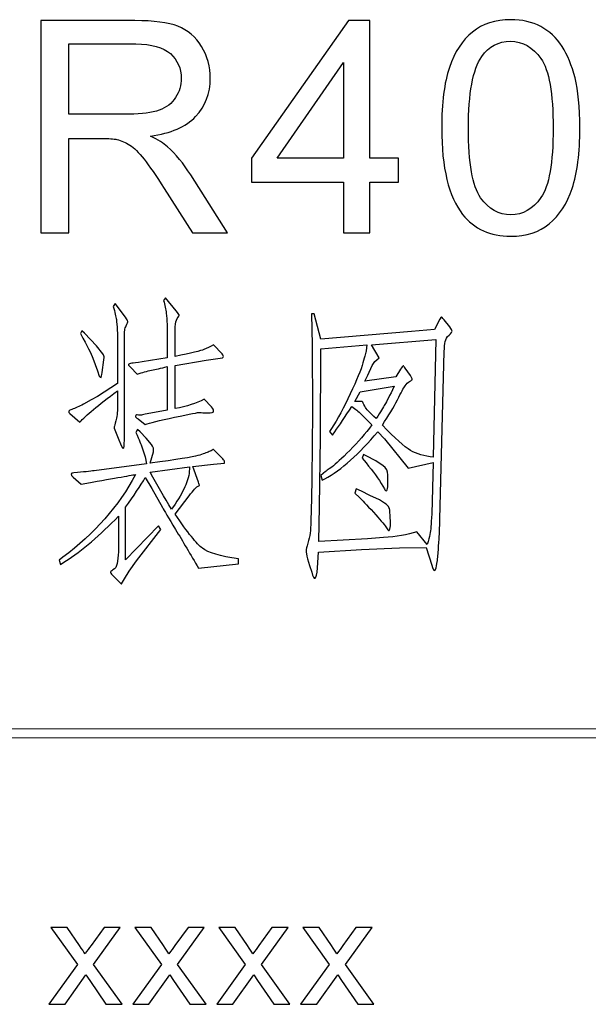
# Model space of a CAD drawing. Header units: millimetres. Extents: x -420 to 420, y -297 to 297.
# Tile 90 of 141: x 338 to 357, y -253 to -220. Entities that reach past the tile are written whole.
import ezdxf

# ---------------------------------------------------------------- set-up
doc = ezdxf.new("R2010")
doc.units = ezdxf.units.MM
doc.header["$MEASUREMENT"] = 0
doc.layers.add('layer 1', color=7, linetype='Continuous')

msp = doc.modelspace()

# ---------------------------------------------------------------- linework, layer by layer
at = {"layer": 'layer 1', "color": 3}
for points, knots in [([(338.3736, -227.4473), (338.3736, -227.4473), (338.3736, -220.2986), (338.3736, -220.2986), (338.3736, -220.2986), (338.3736, -220.2986), (341.5419, -220.2986), (341.5419, -220.2986), (341.5419, -220.2986), (342.1792, -220.2986), (342.6634, -220.3635), (342.9946, -220.4916), (342.9946, -220.4916), (343.3257, -220.6198), (343.5903, -220.8461), (343.7883, -221.1706), (343.7883, -221.1706), (343.9863, -221.4951), (344.0845, -221.8545), (344.0845, -222.2472), (344.0845, -222.2472), (344.0845, -222.7547), (343.9198, -223.1824), (343.592, -223.5302), (343.592, -223.5302), (343.2641, -223.8779), (342.7583, -224.0976), (342.0727, -224.1925), (342.0727, -224.1925), (342.324, -224.3123), (342.5137, -224.4321), (342.6435, -224.5486), (342.6435, -224.5486), (342.9197, -224.8015), (343.1809, -225.1193), (343.4256, -225.5004), (343.4256, -225.5004), (343.4256, -225.5004), (344.6619, -227.4473), (344.6619, -227.4473), (344.6619, -227.4473), (344.6619, -227.4473), (343.4805, -227.4473), (343.4805, -227.4473), (343.4805, -227.4473), (343.4805, -227.4473), (342.5353, -225.9597), (342.5353, -225.9597), (342.5353, -225.9597), (342.2607, -225.5287), (342.0328, -225.2009), (341.8547, -224.9729), (341.8547, -224.9729), (341.675, -224.7449), (341.5152, -224.5868), (341.3738, -224.4953), (341.3738, -224.4953), (341.234, -224.4054), (341.0893, -224.3422), (340.9428, -224.3056), (340.9428, -224.3056), (340.8363, -224.284), (340.6616, -224.2723), (340.417, -224.2723), (340.417, -224.2723), (340.417, -224.2723), (339.3221, -224.2723), (339.3221, -224.2723), (339.3221, -224.2723), (339.3221, -224.2723), (339.3221, -227.4473), (339.3221, -227.4473), (339.3221, -227.4473), (339.3221, -227.4473), (338.3736, -227.4473), (338.3736, -227.4473)], [0, 0, 0, 0, 0.05, 0.05, 0.05, 0.05, 0.1, 0.1, 0.1, 0.1, 0.15, 0.15, 0.15, 0.15, 0.2, 0.2, 0.2, 0.2, 0.25, 0.25, 0.25, 0.25, 0.3, 0.3, 0.3, 0.3, 0.35, 0.35, 0.35, 0.35, 0.4, 0.4, 0.4, 0.4, 0.45, 0.45, 0.45, 0.45, 0.5, 0.5, 0.5, 0.5, 0.55, 0.55, 0.55, 0.55, 0.6, 0.6, 0.6, 0.6, 0.65, 0.65, 0.65, 0.65, 0.7, 0.7, 0.7, 0.7, 0.75, 0.75, 0.75, 0.75, 0.8, 0.8, 0.8, 0.8, 0.85, 0.85, 0.85, 0.85, 0.9, 0.9, 0.9, 0.9, 1, 1, 1, 1]), ([(348.5748, -227.4473), (348.5748, -227.4473), (348.5748, -225.74), (348.5748, -225.74), (348.5748, -225.74), (348.5748, -225.74), (345.4697, -225.74), (345.4697, -225.74), (345.4697, -225.74), (345.4697, -225.74), (345.4697, -224.9313), (345.4697, -224.9313), (345.4697, -224.9313), (345.4697, -224.9313), (348.7345, -220.2986), (348.7345, -220.2986), (348.7345, -220.2986), (348.7345, -220.2986), (349.4534, -220.2986), (349.4534, -220.2986), (349.4534, -220.2986), (349.4534, -220.2986), (349.4534, -224.9313), (349.4534, -224.9313), (349.4534, -224.9313), (349.4534, -224.9313), (350.4219, -224.9313), (350.4219, -224.9313), (350.4219, -224.9313), (350.4219, -224.9313), (350.4219, -225.74), (350.4219, -225.74), (350.4219, -225.74), (350.4219, -225.74), (349.4534, -225.74), (349.4534, -225.74), (349.4534, -225.74), (349.4534, -225.74), (349.4534, -227.4473), (349.4534, -227.4473), (349.4534, -227.4473), (349.4534, -227.4473), (348.5748, -227.4473), (348.5748, -227.4473)], [0, 0, 0, 0, 0.0833333, 0.0833333, 0.0833333, 0.0833333, 0.1666667, 0.1666667, 0.1666667, 0.1666667, 0.25, 0.25, 0.25, 0.25, 0.3333333, 0.3333333, 0.3333333, 0.3333333, 0.4166667, 0.4166667, 0.4166667, 0.4166667, 0.5, 0.5, 0.5, 0.5, 0.5833333, 0.5833333, 0.5833333, 0.5833333, 0.6666667, 0.6666667, 0.6666667, 0.6666667, 0.75, 0.75, 0.75, 0.75, 0.8333333, 0.8333333, 0.8333333, 0.8333333, 1, 1, 1, 1]), ([(351.8769, -223.9195), (351.8769, -223.0759), (351.9635, -222.3936), (352.1365, -221.8778), (352.1365, -221.8778), (352.3112, -221.3603), (352.5692, -220.9626), (352.912, -220.6847), (352.912, -220.6847), (353.2531, -220.4068), (353.6841, -220.2687), (354.2033, -220.2687), (354.2033, -220.2687), (354.586, -220.2687), (354.9221, -220.3452), (355.2133, -220.5), (355.2133, -220.5), (355.5029, -220.6547), (355.7425, -220.8777), (355.9289, -221.1689), (355.9289, -221.1689), (356.1152, -221.4584), (356.2617, -221.8129), (356.3682, -222.2306), (356.3682, -222.2306), (356.4763, -222.6482), (356.5296, -223.2123), (356.5296, -223.9195), (356.5296, -223.9195), (356.5296, -224.7582), (356.443, -225.4371), (356.2716, -225.953), (356.2716, -225.953), (356.1003, -226.4705), (355.8423, -226.8682), (355.4995, -227.1478), (355.4995, -227.1478), (355.1584, -227.4273), (354.7258, -227.5671), (354.2033, -227.5671), (354.2033, -227.5671), (353.516, -227.5671), (352.9752, -227.3225), (352.5825, -226.8316), (352.5825, -226.8316), (352.1116, -226.2326), (351.8769, -225.2624), (351.8769, -223.9195)], [0, 0, 0, 0, 0.0769231, 0.0769231, 0.0769231, 0.0769231, 0.1538462, 0.1538462, 0.1538462, 0.1538462, 0.2307692, 0.2307692, 0.2307692, 0.2307692, 0.3076923, 0.3076923, 0.3076923, 0.3076923, 0.3846154, 0.3846154, 0.3846154, 0.3846154, 0.4615385, 0.4615385, 0.4615385, 0.4615385, 0.5384615, 0.5384615, 0.5384615, 0.5384615, 0.6153846, 0.6153846, 0.6153846, 0.6153846, 0.6923077, 0.6923077, 0.6923077, 0.6923077, 0.7692308, 0.7692308, 0.7692308, 0.7692308, 0.8461538, 0.8461538, 0.8461538, 0.8461538, 1, 1, 1, 1]), ([(352.7755, -223.9229), (352.7755, -225.0993), (352.912, -225.8814), (353.1865, -226.2675), (353.1865, -226.2675), (353.4611, -226.6552), (353.8006, -226.8482), (354.2033, -226.8482), (354.2033, -226.8482), (354.606, -226.8482), (354.9454, -226.6536), (355.22, -226.2658), (355.22, -226.2658), (355.4945, -225.8765), (355.631, -225.096), (355.631, -223.9229), (355.631, -223.9229), (355.631, -222.7464), (355.4945, -221.9643), (355.22, -221.5783), (355.22, -221.5783), (354.9471, -221.1905), (354.6043, -220.9975), (354.1933, -220.9975), (354.1933, -220.9975), (353.7906, -220.9975), (353.4678, -221.1689), (353.2265, -221.51), (353.2265, -221.51), (352.9253, -221.9443), (352.7755, -222.7497), (352.7755, -223.9229)], [0, 0, 0, 0, 0.1111111, 0.1111111, 0.1111111, 0.1111111, 0.2222222, 0.2222222, 0.2222222, 0.2222222, 0.3333333, 0.3333333, 0.3333333, 0.3333333, 0.4444444, 0.4444444, 0.4444444, 0.4444444, 0.5555556, 0.5555556, 0.5555556, 0.5555556, 0.6666667, 0.6666667, 0.6666667, 0.6666667, 0.7777778, 0.7777778, 0.7777778, 0.7777778, 1, 1, 1, 1]), ([(339.3221, -223.4536), (339.3221, -223.4536), (341.3522, -223.4536), (341.3522, -223.4536), (341.3522, -223.4536), (341.7848, -223.4536), (342.121, -223.4087), (342.3639, -223.3188), (342.3639, -223.3188), (342.6069, -223.2306), (342.7916, -223.0875), (342.9164, -222.8895), (342.9164, -222.8895), (343.0428, -222.6932), (343.1061, -222.4802), (343.1061, -222.2489), (343.1061, -222.2489), (343.1061, -221.9111), (342.9846, -221.6315), (342.74, -221.4135), (342.74, -221.4135), (342.4954, -221.1955), (342.1093, -221.0874), (341.5818, -221.0874), (341.5818, -221.0874), (341.5818, -221.0874), (339.3221, -221.0874), (339.3221, -221.0874), (339.3221, -221.0874), (339.3221, -221.0874), (339.3221, -223.4536), (339.3221, -223.4536)], [0, 0, 0, 0, 0.1111111, 0.1111111, 0.1111111, 0.1111111, 0.2222222, 0.2222222, 0.2222222, 0.2222222, 0.3333333, 0.3333333, 0.3333333, 0.3333333, 0.4444444, 0.4444444, 0.4444444, 0.4444444, 0.5555556, 0.5555556, 0.5555556, 0.5555556, 0.6666667, 0.6666667, 0.6666667, 0.6666667, 0.7777778, 0.7777778, 0.7777778, 0.7777778, 1, 1, 1, 1]), ([(348.5748, -224.9313), (348.5748, -224.9313), (348.5748, -221.7147), (348.5748, -221.7147), (348.5748, -221.7147), (348.5748, -221.7147), (346.3333, -224.9313), (346.3333, -224.9313), (346.3333, -224.9313), (346.3333, -224.9313), (348.5748, -224.9313), (348.5748, -224.9313)], [0, 0, 0, 0, 0.25, 0.25, 0.25, 0.25, 0.5, 0.5, 0.5, 0.5, 1, 1, 1, 1]), ([(342.6373, -231.6689), (342.6373, -231.6689), (342.6373, -230.9767), (342.6373, -230.9767), (342.6373, -230.9767), (342.6373, -230.802), (342.634, -230.6522), (342.6273, -230.5291), (342.6273, -230.5291), (342.6207, -230.4043), (342.6124, -230.2811), (342.599, -230.158), (342.599, -230.158), (342.5857, -230.0348), (342.5558, -229.8917), (342.5109, -229.7287), (342.5109, -229.7287), (342.5109, -229.7287), (342.5791, -229.6405), (342.5791, -229.6405), (342.5791, -229.6405), (342.5791, -229.6405), (342.9402, -230.0798), (342.9402, -230.0798), (342.9402, -230.0798), (342.9984, -230.158), (343.03, -230.2029), (343.0334, -230.2162), (343.0334, -230.2162), (343.0367, -230.2295), (343.0151, -230.2711), (342.9685, -230.3427), (342.9685, -230.3427), (342.9302, -230.4009), (342.9086, -230.4941), (342.9052, -230.6206), (342.9052, -230.6206), (342.9019, -230.7471), (342.9002, -230.8402), (342.9002, -230.8985), (342.9002, -230.8985), (342.9002, -230.8985), (342.9002, -231.6207), (342.9002, -231.6207), (342.9002, -231.6207), (343.4477, -231.5025), (343.7705, -231.426), (343.8704, -231.386), (343.8704, -231.386), (343.9719, -231.3478), (344.08, -231.2945), (344.1982, -231.2296), (344.1982, -231.2296), (344.1982, -231.2296), (344.4811, -231.5325), (344.4811, -231.5325), (344.4811, -231.5325), (344.5127, -231.5707), (344.5277, -231.599), (344.5243, -231.6157), (344.5243, -231.6157), (344.521, -231.6323), (344.5094, -231.649), (344.4911, -231.6689), (344.4911, -231.6689), (344.4911, -231.6689), (343.9436, -231.7471), (343.9436, -231.7471), (343.9436, -231.7471), (343.9436, -231.7471), (342.9002, -231.9219), (342.9002, -231.9219), (342.9002, -231.9219), (342.9002, -231.9219), (342.9002, -233.3746), (342.9002, -233.3746), (342.9002, -233.3746), (343.2913, -233.303), (343.6158, -233.1998), (343.8754, -233.0634), (343.8754, -233.0634), (343.8754, -233.0634), (344.12, -233.3163), (344.12, -233.3163), (344.12, -233.3163), (344.1716, -233.3746), (344.1982, -233.4261), (344.1982, -233.4677), (344.1982, -233.4677), (344.1982, -233.5093), (344.13, -233.5277), (343.9935, -233.521), (343.9935, -233.521), (343.9403, -233.521), (343.8887, -233.5193), (343.8371, -233.516), (343.8371, -233.516), (343.7855, -233.5127), (343.7522, -233.5093), (343.7389, -233.5027), (343.7389, -233.5027), (343.6873, -233.5027), (343.4011, -233.5576), (342.8819, -233.6674), (342.8819, -233.6674), (342.3611, -233.7789), (342.0333, -233.8588), (341.8968, -233.912), (341.8968, -233.912), (341.8968, -233.912), (341.6522, -233.7257), (341.6522, -233.7257), (341.6522, -233.7257), (341.5873, -233.6807), (341.559, -233.6508), (341.5657, -233.6342), (341.5657, -233.6342), (341.5723, -233.6175), (341.5873, -233.6025), (341.6139, -233.5892), (341.6139, -233.5892), (341.6139, -233.5892), (341.6306, -233.5925), (341.6622, -233.5992), (341.6622, -233.5992), (341.6955, -233.6059), (341.7304, -233.6042), (341.7704, -233.5942), (341.7704, -233.5942), (341.8086, -233.5842), (341.8702, -233.5709), (341.9551, -233.5509), (341.9551, -233.5509), (341.9551, -233.5509), (342.6373, -233.4345), (342.6373, -233.4345), (342.6373, -233.4345), (342.6373, -233.4345), (342.6373, -231.9618), (342.6373, -231.9618), (342.6373, -231.9618), (342.4227, -232.0134), (342.2446, -232.055), (342.1015, -232.0833), (342.1015, -232.0833), (341.9584, -232.1132), (341.7986, -232.1565), (341.6239, -232.2147), (341.6239, -232.2147), (341.6239, -232.2147), (341.3993, -231.9818), (341.3993, -231.9818), (341.3993, -231.9818), (341.3543, -231.9418), (341.3311, -231.9135), (341.3311, -231.8936), (341.3311, -231.8936), (341.3311, -231.8736), (341.3677, -231.857), (341.4392, -231.8453), (341.4392, -231.8453), (341.4908, -231.8453), (341.6073, -231.8287), (341.7903, -231.7954), (341.7903, -231.7954), (341.7903, -231.7954), (342.6373, -231.6689), (342.6373, -231.6689)], [0, 0, 0, 0, 0.0232558, 0.0232558, 0.0232558, 0.0232558, 0.0465116, 0.0465116, 0.0465116, 0.0465116, 0.0697674, 0.0697674, 0.0697674, 0.0697674, 0.0930233, 0.0930233, 0.0930233, 0.0930233, 0.1162791, 0.1162791, 0.1162791, 0.1162791, 0.1395349, 0.1395349, 0.1395349, 0.1395349, 0.1627907, 0.1627907, 0.1627907, 0.1627907, 0.1860465, 0.1860465, 0.1860465, 0.1860465, 0.2093023, 0.2093023, 0.2093023, 0.2093023, 0.2325581, 0.2325581, 0.2325581, 0.2325581, 0.255814, 0.255814, 0.255814, 0.255814, 0.2790698, 0.2790698, 0.2790698, 0.2790698, 0.3023256, 0.3023256, 0.3023256, 0.3023256, 0.3255814, 0.3255814, 0.3255814, 0.3255814, 0.3488372, 0.3488372, 0.3488372, 0.3488372, 0.372093, 0.372093, 0.372093, 0.372093, 0.3953488, 0.3953488, 0.3953488, 0.3953488, 0.4186047, 0.4186047, 0.4186047, 0.4186047, 0.4418605, 0.4418605, 0.4418605, 0.4418605, 0.4651163, 0.4651163, 0.4651163, 0.4651163, 0.4883721, 0.4883721, 0.4883721, 0.4883721, 0.5116279, 0.5116279, 0.5116279, 0.5116279, 0.5348837, 0.5348837, 0.5348837, 0.5348837, 0.5581395, 0.5581395, 0.5581395, 0.5581395, 0.5813953, 0.5813953, 0.5813953, 0.5813953, 0.6046512, 0.6046512, 0.6046512, 0.6046512, 0.627907, 0.627907, 0.627907, 0.627907, 0.6511628, 0.6511628, 0.6511628, 0.6511628, 0.6744186, 0.6744186, 0.6744186, 0.6744186, 0.6976744, 0.6976744, 0.6976744, 0.6976744, 0.7209302, 0.7209302, 0.7209302, 0.7209302, 0.744186, 0.744186, 0.744186, 0.744186, 0.7674419, 0.7674419, 0.7674419, 0.7674419, 0.7906977, 0.7906977, 0.7906977, 0.7906977, 0.8139535, 0.8139535, 0.8139535, 0.8139535, 0.8372093, 0.8372093, 0.8372093, 0.8372093, 0.8604651, 0.8604651, 0.8604651, 0.8604651, 0.8837209, 0.8837209, 0.8837209, 0.8837209, 0.9069767, 0.9069767, 0.9069767, 0.9069767, 0.9302326, 0.9302326, 0.9302326, 0.9302326, 0.9534884, 0.9534884, 0.9534884, 0.9534884, 1, 1, 1, 1]), ([(340.96, -232.5276), (340.96, -232.5276), (340.96, -231.1331), (340.96, -231.1331), (340.96, -231.1331), (340.96, -231.0033), (340.9566, -230.8685), (340.9517, -230.7287), (340.9517, -230.7287), (340.945, -230.589), (340.935, -230.4708), (340.9217, -230.3776), (340.9217, -230.3776), (340.9084, -230.2828), (340.8734, -230.1347), (340.8152, -229.9333), (340.8152, -229.9333), (340.8152, -229.9333), (340.8834, -229.8368), (340.8834, -229.8368), (340.8834, -229.8368), (340.8834, -229.8368), (341.2246, -230.2944), (341.2246, -230.2944), (341.2246, -230.2944), (341.2761, -230.3726), (341.3044, -230.4192), (341.3061, -230.4359), (341.3061, -230.4359), (341.3094, -230.4525), (341.2928, -230.5024), (341.2528, -230.5873), (341.2528, -230.5873), (341.2279, -230.6322), (341.2112, -230.6822), (341.2046, -230.7371), (341.2046, -230.7371), (341.1979, -230.7936), (341.1946, -230.9251), (341.1946, -231.1331), (341.1946, -231.1331), (341.1946, -231.1331), (341.1946, -231.5325), (341.1946, -231.5325), (341.1946, -231.5325), (341.1946, -231.5325), (341.1946, -234.2532), (341.1946, -234.2532), (341.1946, -234.2532), (341.1946, -234.3896), (341.1896, -234.5178), (341.1796, -234.6376), (341.1796, -234.6376), (341.1696, -234.7574), (341.1397, -234.754), (341.0881, -234.6226), (341.0881, -234.6226), (341.0881, -234.6226), (340.9799, -234.3697), (340.9799, -234.3697), (340.9799, -234.3697), (340.9799, -234.3697), (340.8734, -234.0868), (340.8734, -234.0868), (340.8734, -234.0868), (340.8535, -234.0552), (340.8452, -234.0235), (340.8485, -233.9952), (340.8485, -233.9952), (340.8518, -233.9653), (340.8718, -233.8971), (340.9067, -233.7889), (340.9067, -233.7889), (340.9433, -233.6824), (340.96, -233.511), (340.96, -233.278), (340.96, -233.278), (340.96, -233.278), (340.96, -232.7805), (340.96, -232.7805), (340.96, -232.7805), (340.3043, -233.2614), (339.8817, -233.6125), (339.6936, -233.8338), (339.6936, -233.8338), (339.6936, -233.8338), (339.3525, -233.541), (339.3525, -233.541), (339.3525, -233.541), (339.2876, -233.4894), (339.3109, -233.4428), (339.4257, -233.4045), (339.4257, -233.4045), (339.5389, -233.3662), (339.667, -233.3063), (339.8101, -233.2298), (339.8101, -233.2298), (339.8101, -233.2298), (340.073, -233.0834), (340.073, -233.0834), (340.073, -233.0834), (340.073, -233.0834), (340.2877, -232.9652), (340.2877, -232.9652), (340.2877, -232.9652), (340.2877, -232.9652), (340.96, -232.5276), (340.96, -232.5276)], [0, 0, 0, 0, 0.0357143, 0.0357143, 0.0357143, 0.0357143, 0.0714286, 0.0714286, 0.0714286, 0.0714286, 0.1071429, 0.1071429, 0.1071429, 0.1071429, 0.1428571, 0.1428571, 0.1428571, 0.1428571, 0.1785714, 0.1785714, 0.1785714, 0.1785714, 0.2142857, 0.2142857, 0.2142857, 0.2142857, 0.25, 0.25, 0.25, 0.25, 0.2857143, 0.2857143, 0.2857143, 0.2857143, 0.3214286, 0.3214286, 0.3214286, 0.3214286, 0.3571429, 0.3571429, 0.3571429, 0.3571429, 0.3928571, 0.3928571, 0.3928571, 0.3928571, 0.4285714, 0.4285714, 0.4285714, 0.4285714, 0.4642857, 0.4642857, 0.4642857, 0.4642857, 0.5, 0.5, 0.5, 0.5, 0.5357143, 0.5357143, 0.5357143, 0.5357143, 0.5714286, 0.5714286, 0.5714286, 0.5714286, 0.6071429, 0.6071429, 0.6071429, 0.6071429, 0.6428571, 0.6428571, 0.6428571, 0.6428571, 0.6785714, 0.6785714, 0.6785714, 0.6785714, 0.7142857, 0.7142857, 0.7142857, 0.7142857, 0.75, 0.75, 0.75, 0.75, 0.7857143, 0.7857143, 0.7857143, 0.7857143, 0.8214286, 0.8214286, 0.8214286, 0.8214286, 0.8571429, 0.8571429, 0.8571429, 0.8571429, 0.8928571, 0.8928571, 0.8928571, 0.8928571, 0.9285714, 0.9285714, 0.9285714, 0.9285714, 1, 1, 1, 1]), ([(347.8118, -231.0349), (347.8118, -231.0349), (350.8636, -230.782), (350.8636, -230.782), (350.8636, -230.782), (350.8636, -230.782), (351.6324, -230.7138), (351.6324, -230.7138), (351.6324, -230.7138), (351.6324, -230.7138), (351.8188, -230.3627), (351.8188, -230.3627), (351.8188, -230.3627), (351.8371, -230.3177), (351.852, -230.2928), (351.862, -230.2894), (351.862, -230.2894), (351.872, -230.2861), (351.9036, -230.3177), (351.9552, -230.3826), (351.9552, -230.3826), (351.9552, -230.3826), (352.1499, -230.6256), (352.1499, -230.6256), (352.1499, -230.6256), (352.2015, -230.6971), (352.2281, -230.7437), (352.2281, -230.767), (352.2281, -230.767), (352.2281, -230.7903), (352.1932, -230.8336), (352.1249, -230.8985), (352.1249, -230.8985), (352.0567, -230.9634), (352.0134, -231.0349), (351.9935, -231.1131), (351.9935, -231.1131), (351.9735, -231.1913), (351.9652, -231.3045), (351.9652, -231.4543), (351.9652, -231.4543), (351.9652, -231.4543), (351.8188, -237.1003), (351.8188, -237.1003), (351.8188, -237.1003), (351.8188, -237.1003), (351.7988, -237.6062), (351.7988, -237.6062), (351.7988, -237.6062), (351.7921, -237.6977), (351.7838, -237.8325), (351.7738, -238.0122), (351.7738, -238.0122), (351.7655, -238.1903), (351.7505, -238.3533), (351.7306, -238.4998), (351.7306, -238.4998), (351.7106, -238.6446), (351.6956, -238.7394), (351.6823, -238.781), (351.6823, -238.781), (351.669, -238.8243), (351.6524, -238.8426), (351.6324, -238.8359), (351.6324, -238.8359), (351.6008, -238.8359), (351.5708, -238.7743), (351.5459, -238.6495), (351.5459, -238.6495), (351.5459, -238.6495), (351.3595, -238.0555), (351.3595, -238.0555), (351.3595, -238.0555), (351.3595, -238.0555), (350.4526, -238.0655), (350.4526, -238.0655), (350.4526, -238.0655), (350.4526, -238.0655), (349.1763, -238.1237), (349.1763, -238.1237), (349.1763, -238.1237), (349.1763, -238.1237), (347.7236, -238.2119), (347.7236, -238.2119), (347.7236, -238.2119), (347.7236, -238.2119), (347.6936, -238.7477), (347.6936, -238.7477), (347.6936, -238.7477), (347.6803, -238.9557), (347.6553, -239.0705), (347.6154, -239.0938), (347.6154, -239.0938), (347.5771, -239.1171), (347.5372, -239.0506), (347.4989, -238.8942), (347.4989, -238.8942), (347.4989, -238.8942), (347.4307, -238.6595), (347.4307, -238.6595), (347.4307, -238.6595), (347.4307, -238.6595), (347.3625, -238.4366), (347.3625, -238.4366), (347.3625, -238.4366), (347.3292, -238.3051), (347.3142, -238.2169), (347.3142, -238.167), (347.3142, -238.167), (347.3142, -238.1187), (347.3309, -238.0339), (347.3675, -237.914), (347.3675, -237.914), (347.4024, -237.7942), (347.429, -237.6794), (347.4457, -237.5729), (347.4457, -237.5729), (347.4623, -237.4648), (347.469, -237.33), (347.469, -237.1686), (347.469, -237.1686), (347.469, -237.1686), (347.4889, -236.3981), (347.4889, -236.3981), (347.4889, -236.3981), (347.4889, -236.3981), (347.5089, -235.7342), (347.5089, -235.7342), (347.5089, -235.7342), (347.5089, -235.7342), (347.5289, -233.4827), (347.5289, -233.4827), (347.5289, -233.4827), (347.5289, -233.4827), (347.5189, -231.2396), (347.5189, -231.2396), (347.5189, -231.2396), (347.5189, -231.2396), (347.4889, -230.178), (347.4889, -230.178), (347.4889, -230.178), (347.4889, -230.178), (347.5871, -230.178), (347.5871, -230.178), (347.5871, -230.178), (347.5871, -230.178), (347.8118, -231.0349), (347.8118, -231.0349)], [0, 0, 0, 0, 0.0263158, 0.0263158, 0.0263158, 0.0263158, 0.0526316, 0.0526316, 0.0526316, 0.0526316, 0.0789474, 0.0789474, 0.0789474, 0.0789474, 0.1052632, 0.1052632, 0.1052632, 0.1052632, 0.1315789, 0.1315789, 0.1315789, 0.1315789, 0.1578947, 0.1578947, 0.1578947, 0.1578947, 0.1842105, 0.1842105, 0.1842105, 0.1842105, 0.2105263, 0.2105263, 0.2105263, 0.2105263, 0.2368421, 0.2368421, 0.2368421, 0.2368421, 0.2631579, 0.2631579, 0.2631579, 0.2631579, 0.2894737, 0.2894737, 0.2894737, 0.2894737, 0.3157895, 0.3157895, 0.3157895, 0.3157895, 0.3421053, 0.3421053, 0.3421053, 0.3421053, 0.3684211, 0.3684211, 0.3684211, 0.3684211, 0.3947368, 0.3947368, 0.3947368, 0.3947368, 0.4210526, 0.4210526, 0.4210526, 0.4210526, 0.4473684, 0.4473684, 0.4473684, 0.4473684, 0.4736842, 0.4736842, 0.4736842, 0.4736842, 0.5, 0.5, 0.5, 0.5, 0.5263158, 0.5263158, 0.5263158, 0.5263158, 0.5526316, 0.5526316, 0.5526316, 0.5526316, 0.5789474, 0.5789474, 0.5789474, 0.5789474, 0.6052632, 0.6052632, 0.6052632, 0.6052632, 0.6315789, 0.6315789, 0.6315789, 0.6315789, 0.6578947, 0.6578947, 0.6578947, 0.6578947, 0.6842105, 0.6842105, 0.6842105, 0.6842105, 0.7105263, 0.7105263, 0.7105263, 0.7105263, 0.7368421, 0.7368421, 0.7368421, 0.7368421, 0.7631579, 0.7631579, 0.7631579, 0.7631579, 0.7894737, 0.7894737, 0.7894737, 0.7894737, 0.8157895, 0.8157895, 0.8157895, 0.8157895, 0.8421053, 0.8421053, 0.8421053, 0.8421053, 0.8684211, 0.8684211, 0.8684211, 0.8684211, 0.8947368, 0.8947368, 0.8947368, 0.8947368, 0.9210526, 0.9210526, 0.9210526, 0.9210526, 0.9473684, 0.9473684, 0.9473684, 0.9473684, 1, 1, 1, 1]), ([(339.7619, -230.752), (339.7619, -230.752), (339.8484, -230.8303), (339.8484, -230.8303), (339.8484, -230.8303), (339.8484, -230.8303), (340.2494, -231.2596), (340.2494, -231.2596), (340.2494, -231.2596), (340.2494, -231.2596), (340.4641, -231.5325), (340.4641, -231.5325), (340.4641, -231.5325), (340.4957, -231.5841), (340.5123, -231.624), (340.5123, -231.649), (340.5123, -231.649), (340.5123, -231.649), (340.5024, -231.7372), (340.5024, -231.7372), (340.5024, -231.7372), (340.5024, -231.7372), (340.4441, -232.1565), (340.4441, -232.1565), (340.4441, -232.1565), (340.4308, -232.2613), (340.4175, -232.3162), (340.4042, -232.3229), (340.4042, -232.3229), (340.3925, -232.3295), (340.3726, -232.3162), (340.3459, -232.283), (340.3459, -232.283), (340.3459, -232.283), (340.2877, -232.1082), (340.2877, -232.1082), (340.2877, -232.1082), (340.2877, -232.1082), (340.1313, -231.6789), (340.1313, -231.6789), (340.1313, -231.6789), (340.0797, -231.5358), (339.9399, -231.2596), (339.7119, -230.8502), (339.7119, -230.8502), (339.7119, -230.8502), (339.7619, -230.752), (339.7619, -230.752)], [0, 0, 0, 0, 0.0769231, 0.0769231, 0.0769231, 0.0769231, 0.1538462, 0.1538462, 0.1538462, 0.1538462, 0.2307692, 0.2307692, 0.2307692, 0.2307692, 0.3076923, 0.3076923, 0.3076923, 0.3076923, 0.3846154, 0.3846154, 0.3846154, 0.3846154, 0.4615385, 0.4615385, 0.4615385, 0.4615385, 0.5384615, 0.5384615, 0.5384615, 0.5384615, 0.6153846, 0.6153846, 0.6153846, 0.6153846, 0.6923077, 0.6923077, 0.6923077, 0.6923077, 0.7692308, 0.7692308, 0.7692308, 0.7692308, 0.8461538, 0.8461538, 0.8461538, 0.8461538, 1, 1, 1, 1]), ([(347.7435, -237.8508), (347.7435, -237.8508), (349.3809, -237.7626), (349.3809, -237.7626), (349.3809, -237.7626), (349.3809, -237.7626), (349.9168, -237.7243), (349.9168, -237.7243), (349.9168, -237.7243), (350.3527, -237.6977), (350.7271, -237.6328), (351.0383, -237.5297), (351.0383, -237.5297), (351.0383, -237.5297), (351.3894, -237.9573), (351.3894, -237.9573), (351.3894, -237.9573), (351.4344, -237.8092), (351.466, -237.6944), (351.4826, -237.6162), (351.4826, -237.6162), (351.4976, -237.538), (351.5092, -237.4514), (351.5159, -237.3533), (351.5159, -237.3533), (351.5226, -237.2568), (351.5325, -237.1136), (351.5459, -236.9239), (351.5459, -236.9239), (351.5459, -236.9239), (351.5941, -235.1983), (351.5941, -235.1983), (351.5941, -235.1983), (351.5941, -235.1983), (350.7455, -235.383), (350.7455, -235.383), (350.7455, -235.383), (350.7455, -235.383), (349.9467, -234.3996), (349.9467, -234.3996), (349.9467, -234.3996), (349.9467, -234.3996), (349.7221, -234.155), (349.7221, -234.155), (349.7221, -234.155), (349.0981, -234.9088), (348.504, -235.4396), (347.9382, -235.7441), (347.9382, -235.7441), (347.9382, -235.7441), (347.85, -235.7941), (347.85, -235.7941), (347.85, -235.7941), (347.85, -235.7941), (347.8118, -235.6277), (347.8118, -235.6277), (347.8118, -235.6277), (347.8118, -235.6277), (347.9665, -235.4912), (347.9665, -235.4912), (347.9665, -235.4912), (347.9732, -235.4912), (348.0431, -235.443), (348.1762, -235.3448), (348.1762, -235.3448), (348.3093, -235.2466), (348.5123, -235.0602), (348.7852, -234.784), (348.7852, -234.784), (349.0598, -234.5078), (349.3061, -234.2199), (349.5274, -233.922), (349.5274, -233.922), (349.5274, -233.922), (349.1663, -233.5609), (349.1663, -233.5609), (349.1663, -233.5609), (349.0748, -233.4761), (348.9716, -233.3912), (348.8551, -233.3063), (348.8551, -233.3063), (348.6205, -233.6574), (348.4291, -233.9403), (348.2794, -234.155), (348.2794, -234.155), (348.2794, -234.155), (348.2011, -234.2715), (348.2011, -234.2715), (348.2011, -234.2715), (348.2011, -234.2715), (348.103, -234.145), (348.103, -234.145), (348.103, -234.145), (348.103, -234.145), (348.1712, -234.0485), (348.1712, -234.0485), (348.1712, -234.0485), (348.3725, -233.729), (348.5822, -233.3396), (348.8002, -232.8787), (348.8002, -232.8787), (349.0182, -232.4161), (349.1596, -232.0683), (349.2245, -231.8353), (349.2245, -231.8353), (349.2894, -231.6007), (349.326, -231.4676), (349.3327, -231.4343), (349.3327, -231.4343), (349.3327, -231.4343), (349.351, -231.2296), (349.351, -231.2296), (349.351, -231.2296), (349.351, -231.2296), (347.8118, -231.3661), (347.8118, -231.3661), (347.8118, -231.3661), (347.8118, -231.3661), (347.7918, -234.3597), (347.7918, -234.3597), (347.7918, -234.3597), (347.7918, -234.3597), (347.7618, -236.681), (347.7618, -236.681), (347.7618, -236.681), (347.7618, -236.681), (347.7435, -237.8508), (347.7435, -237.8508)], [0, 0, 0, 0, 0.030303, 0.030303, 0.030303, 0.030303, 0.0606061, 0.0606061, 0.0606061, 0.0606061, 0.0909091, 0.0909091, 0.0909091, 0.0909091, 0.1212121, 0.1212121, 0.1212121, 0.1212121, 0.1515152, 0.1515152, 0.1515152, 0.1515152, 0.1818182, 0.1818182, 0.1818182, 0.1818182, 0.2121212, 0.2121212, 0.2121212, 0.2121212, 0.2424242, 0.2424242, 0.2424242, 0.2424242, 0.2727273, 0.2727273, 0.2727273, 0.2727273, 0.3030303, 0.3030303, 0.3030303, 0.3030303, 0.3333333, 0.3333333, 0.3333333, 0.3333333, 0.3636364, 0.3636364, 0.3636364, 0.3636364, 0.3939394, 0.3939394, 0.3939394, 0.3939394, 0.4242424, 0.4242424, 0.4242424, 0.4242424, 0.4545455, 0.4545455, 0.4545455, 0.4545455, 0.4848485, 0.4848485, 0.4848485, 0.4848485, 0.5151515, 0.5151515, 0.5151515, 0.5151515, 0.5454545, 0.5454545, 0.5454545, 0.5454545, 0.5757576, 0.5757576, 0.5757576, 0.5757576, 0.6060606, 0.6060606, 0.6060606, 0.6060606, 0.6363636, 0.6363636, 0.6363636, 0.6363636, 0.6666667, 0.6666667, 0.6666667, 0.6666667, 0.6969697, 0.6969697, 0.6969697, 0.6969697, 0.7272727, 0.7272727, 0.7272727, 0.7272727, 0.7575758, 0.7575758, 0.7575758, 0.7575758, 0.7878788, 0.7878788, 0.7878788, 0.7878788, 0.8181818, 0.8181818, 0.8181818, 0.8181818, 0.8484848, 0.8484848, 0.8484848, 0.8484848, 0.8787879, 0.8787879, 0.8787879, 0.8787879, 0.9090909, 0.9090909, 0.9090909, 0.9090909, 0.9393939, 0.9393939, 0.9393939, 0.9393939, 1, 1, 1, 1]), ([(349.2928, -232.4494), (349.2928, -232.4494), (350.3361, -232.3029), (350.3361, -232.3029), (350.3361, -232.3029), (350.3361, -232.3029), (350.4925, -232.05), (350.4925, -232.05), (350.4925, -232.05), (350.5374, -231.9784), (350.5657, -231.9402), (350.5757, -231.9368), (350.5757, -231.9368), (350.5857, -231.9335), (350.609, -231.9585), (350.6489, -232.0101), (350.6489, -232.0101), (350.6489, -232.0101), (350.8237, -232.263), (350.8237, -232.263), (350.8237, -232.263), (350.8686, -232.3345), (350.8902, -232.3778), (350.8869, -232.3911), (350.8869, -232.3911), (350.8836, -232.4028), (350.8553, -232.4261), (350.7987, -232.4593), (350.7987, -232.4593), (350.7438, -232.491), (350.6922, -232.5409), (350.6439, -232.6091), (350.6439, -232.6091), (350.594, -232.6773), (350.5092, -232.8354), (350.3844, -233.0834), (350.3844, -233.0834), (350.2612, -233.3296), (350.0932, -233.6125), (349.8785, -233.9303), (349.8785, -233.9303), (350.3012, -234.373), (350.6173, -234.6575), (350.8287, -234.784), (350.8287, -234.784), (351.04, -234.9105), (351.2946, -234.987), (351.5941, -235.0136), (351.5941, -235.0136), (351.5941, -235.0136), (351.6823, -231.0449), (351.6823, -231.0449), (351.6823, -231.0449), (351.6823, -231.0449), (349.5174, -231.2296), (349.5174, -231.2296), (349.5174, -231.2296), (349.5174, -231.2296), (349.7703, -231.6689), (349.7703, -231.6689), (349.7703, -231.6689), (349.6605, -231.7471), (349.5823, -231.832), (349.5374, -231.9219), (349.5374, -231.9219), (349.5374, -231.9219), (349.3909, -232.2447), (349.3909, -232.2447), (349.3909, -232.2447), (349.3909, -232.2447), (349.2928, -232.4494), (349.2928, -232.4494)], [0, 0, 0, 0, 0.0526316, 0.0526316, 0.0526316, 0.0526316, 0.1052632, 0.1052632, 0.1052632, 0.1052632, 0.1578947, 0.1578947, 0.1578947, 0.1578947, 0.2105263, 0.2105263, 0.2105263, 0.2105263, 0.2631579, 0.2631579, 0.2631579, 0.2631579, 0.3157895, 0.3157895, 0.3157895, 0.3157895, 0.3684211, 0.3684211, 0.3684211, 0.3684211, 0.4210526, 0.4210526, 0.4210526, 0.4210526, 0.4736842, 0.4736842, 0.4736842, 0.4736842, 0.5263158, 0.5263158, 0.5263158, 0.5263158, 0.5789474, 0.5789474, 0.5789474, 0.5789474, 0.6315789, 0.6315789, 0.6315789, 0.6315789, 0.6842105, 0.6842105, 0.6842105, 0.6842105, 0.7368421, 0.7368421, 0.7368421, 0.7368421, 0.7894737, 0.7894737, 0.7894737, 0.7894737, 0.8421053, 0.8421053, 0.8421053, 0.8421053, 0.8947368, 0.8947368, 0.8947368, 0.8947368, 1, 1, 1, 1]), ([(348.9516, -233.1416), (348.9516, -233.1416), (349.1763, -233.1316), (349.1763, -233.1316), (349.1763, -233.1316), (349.1896, -233.1316), (349.1996, -233.1366), (349.2096, -233.1466), (349.2096, -233.1466), (349.2195, -233.1566), (349.2462, -233.2065), (349.2878, -233.298), (349.2878, -233.298), (349.331, -233.3879), (349.4592, -233.5243), (349.6738, -233.7074), (349.6738, -233.7074), (349.8169, -233.4861), (349.9134, -233.3296), (349.965, -233.2381), (349.965, -233.2381), (350.0183, -233.1483), (350.1214, -232.9436), (350.2779, -232.6241), (350.2779, -232.6241), (350.2779, -232.6241), (349.1363, -232.8105), (349.1363, -232.8105), (349.1363, -232.8105), (349.1363, -232.8105), (348.9516, -233.1416), (348.9516, -233.1416)], [0, 0, 0, 0, 0.1111111, 0.1111111, 0.1111111, 0.1111111, 0.2222222, 0.2222222, 0.2222222, 0.2222222, 0.3333333, 0.3333333, 0.3333333, 0.3333333, 0.4444444, 0.4444444, 0.4444444, 0.4444444, 0.5555556, 0.5555556, 0.5555556, 0.5555556, 0.6666667, 0.6666667, 0.6666667, 0.6666667, 0.7777778, 0.7777778, 0.7777778, 0.7777778, 1, 1, 1, 1]), ([(338.9914, -238.4848), (338.9914, -238.4848), (339.1179, -238.3866), (339.1179, -238.3866), (339.1179, -238.3866), (340.1912, -237.5879), (341.0066, -236.6577), (341.5657, -235.5977), (341.5657, -235.5977), (341.3893, -235.631), (340.7786, -235.7375), (339.7319, -235.9205), (339.7319, -235.9205), (339.7319, -235.9205), (339.469, -235.6859), (339.469, -235.6859), (339.469, -235.6859), (339.3708, -235.601), (339.3775, -235.5528), (339.489, -235.5395), (339.489, -235.5395), (339.8201, -235.5145), (340.0481, -235.4912), (340.1712, -235.4712), (340.1712, -235.4712), (340.1712, -235.4712), (341.9351, -235.2383), (341.9351, -235.2383), (341.9351, -235.2383), (341.9351, -235.2383), (341.8868, -235.0036), (341.8868, -235.0036), (341.8868, -235.0036), (341.8868, -235.0036), (341.7803, -234.6625), (341.7803, -234.6625), (341.7803, -234.6625), (341.7604, -234.5976), (341.6921, -234.4379), (341.5757, -234.1849), (341.5757, -234.1849), (341.5757, -234.1849), (341.6339, -234.0768), (341.6339, -234.0768), (341.6339, -234.0768), (341.6339, -234.0768), (341.7204, -234.165), (341.7204, -234.165), (341.7204, -234.165), (341.7204, -234.165), (341.9268, -234.3697), (341.9268, -234.3697), (341.9268, -234.3697), (341.9268, -234.3697), (342.1015, -234.5843), (342.1015, -234.5843), (342.1015, -234.5843), (342.1664, -234.6692), (342.1897, -234.7507), (342.1697, -234.8289), (342.1697, -234.8289), (342.1697, -234.8289), (342.0632, -235.2183), (342.0632, -235.2183), (342.0632, -235.2183), (342.9601, -235.0952), (343.4943, -235.0086), (343.6657, -234.9604), (343.6657, -234.9604), (343.8387, -234.9105), (343.9669, -234.8655), (344.0517, -234.8239), (344.0517, -234.8239), (344.1366, -234.7807), (344.1849, -234.7574), (344.1982, -234.7507), (344.1982, -234.7507), (344.1982, -234.7507), (344.5094, -235.0719), (344.5094, -235.0719), (344.5094, -235.0719), (344.5426, -235.1101), (344.5609, -235.1401), (344.5626, -235.1601), (344.5626, -235.1601), (344.5659, -235.1784), (344.5643, -235.1983), (344.5593, -235.2183), (344.5593, -235.2183), (344.5593, -235.2183), (344.1982, -235.2466), (344.1982, -235.2466), (344.1982, -235.2466), (344.1982, -235.2466), (343.496, -235.3248), (343.496, -235.3248), (343.496, -235.3248), (343.496, -235.3248), (343.6907, -235.8523), (343.6907, -235.8523), (343.6907, -235.8523), (343.7106, -235.9239), (343.7189, -235.9621), (343.7156, -235.9688), (343.7156, -235.9688), (343.7123, -235.9754), (343.6907, -235.9871), (343.6524, -236.0037), (343.6524, -236.0037), (343.6124, -236.0187), (343.5193, -236.1252), (343.3695, -236.3199), (343.3695, -236.3199), (343.3695, -236.3199), (342.9002, -236.9339), (342.9002, -236.9339), (342.9002, -236.9339), (343.3229, -237.5579), (343.6307, -237.9423), (343.8221, -238.0854), (343.8221, -238.0854), (344.0135, -238.2269), (344.4195, -238.3484), (345.0369, -238.4449), (345.0369, -238.4449), (345.0369, -238.4449), (345.0369, -238.6113), (345.0369, -238.6113), (345.0369, -238.6113), (345.0369, -238.6113), (343.6907, -238.7577), (343.6907, -238.7577), (343.6907, -238.7577), (343.4177, -238.2901), (343.1598, -237.8541), (342.9152, -237.4514), (342.9152, -237.4514), (342.6723, -237.0471), (342.5242, -236.8008), (342.4726, -236.7093), (342.4726, -236.7093), (342.4726, -236.7093), (342.1115, -236.067), (342.1115, -236.067), (342.1115, -236.067), (342.1115, -236.067), (341.8968, -235.6959), (341.8968, -235.6959), (341.8968, -235.6959), (341.7271, -235.9821), (341.5074, -236.3166), (341.2329, -236.701), (341.2329, -236.701), (341.2329, -236.701), (341.2329, -238.4748), (341.2329, -238.4748), (341.2329, -238.4748), (341.2329, -238.4748), (342.3444, -237.325), (342.3444, -237.325), (342.3444, -237.325), (342.3444, -237.325), (342.4227, -237.4514), (342.4227, -237.4514), (342.4227, -237.4514), (342.4227, -237.4514), (341.604, -238.5031), (341.604, -238.5031), (341.604, -238.5031), (341.604, -238.5031), (341.351, -238.8542), (341.351, -238.8542), (341.351, -238.8542), (341.351, -238.8542), (341.1946, -239.1088), (341.1946, -239.1088), (341.1946, -239.1088), (341.1946, -239.1088), (341.0964, -239.2835), (341.0964, -239.2835), (341.0964, -239.2835), (341.0848, -239.2902), (341.0315, -239.2419), (340.9417, -239.1371), (340.9417, -239.1371), (340.9417, -239.1371), (340.7553, -238.9524), (340.7553, -238.9524), (340.7553, -238.9524), (340.737, -238.9324), (340.7253, -238.9158), (340.722, -238.8992), (340.722, -238.8992), (340.7187, -238.8825), (340.747, -238.8542), (340.8052, -238.816), (340.8052, -238.816), (340.8834, -238.771), (340.9317, -238.6978), (340.9517, -238.5963), (340.9517, -238.5963), (340.97, -238.4965), (340.9833, -238.3633), (340.9899, -238.2019), (340.9899, -238.2019), (340.9899, -238.2019), (340.9899, -237.0022), (340.9899, -237.0022), (340.9899, -237.0022), (340.3792, -237.6395), (339.7785, -238.1503), (339.1861, -238.5331), (339.1861, -238.5331), (339.1861, -238.5331), (339.0397, -238.6312), (339.0397, -238.6312), (339.0397, -238.6312), (339.0397, -238.6312), (338.9914, -238.4848), (338.9914, -238.4848)], [0, 0, 0, 0, 0.0178571, 0.0178571, 0.0178571, 0.0178571, 0.0357143, 0.0357143, 0.0357143, 0.0357143, 0.0535714, 0.0535714, 0.0535714, 0.0535714, 0.0714286, 0.0714286, 0.0714286, 0.0714286, 0.0892857, 0.0892857, 0.0892857, 0.0892857, 0.1071429, 0.1071429, 0.1071429, 0.1071429, 0.125, 0.125, 0.125, 0.125, 0.1428571, 0.1428571, 0.1428571, 0.1428571, 0.1607143, 0.1607143, 0.1607143, 0.1607143, 0.1785714, 0.1785714, 0.1785714, 0.1785714, 0.1964286, 0.1964286, 0.1964286, 0.1964286, 0.2142857, 0.2142857, 0.2142857, 0.2142857, 0.2321429, 0.2321429, 0.2321429, 0.2321429, 0.25, 0.25, 0.25, 0.25, 0.2678571, 0.2678571, 0.2678571, 0.2678571, 0.2857143, 0.2857143, 0.2857143, 0.2857143, 0.3035714, 0.3035714, 0.3035714, 0.3035714, 0.3214286, 0.3214286, 0.3214286, 0.3214286, 0.3392857, 0.3392857, 0.3392857, 0.3392857, 0.3571429, 0.3571429, 0.3571429, 0.3571429, 0.375, 0.375, 0.375, 0.375, 0.3928571, 0.3928571, 0.3928571, 0.3928571, 0.4107143, 0.4107143, 0.4107143, 0.4107143, 0.4285714, 0.4285714, 0.4285714, 0.4285714, 0.4464286, 0.4464286, 0.4464286, 0.4464286, 0.4642857, 0.4642857, 0.4642857, 0.4642857, 0.4821429, 0.4821429, 0.4821429, 0.4821429, 0.5, 0.5, 0.5, 0.5, 0.5178571, 0.5178571, 0.5178571, 0.5178571, 0.5357143, 0.5357143, 0.5357143, 0.5357143, 0.5535714, 0.5535714, 0.5535714, 0.5535714, 0.5714286, 0.5714286, 0.5714286, 0.5714286, 0.5892857, 0.5892857, 0.5892857, 0.5892857, 0.6071429, 0.6071429, 0.6071429, 0.6071429, 0.625, 0.625, 0.625, 0.625, 0.6428571, 0.6428571, 0.6428571, 0.6428571, 0.6607143, 0.6607143, 0.6607143, 0.6607143, 0.6785714, 0.6785714, 0.6785714, 0.6785714, 0.6964286, 0.6964286, 0.6964286, 0.6964286, 0.7142857, 0.7142857, 0.7142857, 0.7142857, 0.7321429, 0.7321429, 0.7321429, 0.7321429, 0.75, 0.75, 0.75, 0.75, 0.7678571, 0.7678571, 0.7678571, 0.7678571, 0.7857143, 0.7857143, 0.7857143, 0.7857143, 0.8035714, 0.8035714, 0.8035714, 0.8035714, 0.8214286, 0.8214286, 0.8214286, 0.8214286, 0.8392857, 0.8392857, 0.8392857, 0.8392857, 0.8571429, 0.8571429, 0.8571429, 0.8571429, 0.875, 0.875, 0.875, 0.875, 0.8928571, 0.8928571, 0.8928571, 0.8928571, 0.9107143, 0.9107143, 0.9107143, 0.9107143, 0.9285714, 0.9285714, 0.9285714, 0.9285714, 0.9464286, 0.9464286, 0.9464286, 0.9464286, 0.9642857, 0.9642857, 0.9642857, 0.9642857, 1, 1, 1, 1]), ([(349.2445, -234.9254), (349.2445, -234.9254), (349.3327, -234.9654), (349.3327, -234.9654), (349.3327, -234.9654), (349.3327, -234.9654), (349.6538, -235.1401), (349.6538, -235.1401), (349.6538, -235.1401), (349.6538, -235.1401), (349.9068, -235.3065), (349.9068, -235.3065), (349.9068, -235.3065), (350.0116, -235.3781), (350.0632, -235.4779), (350.0632, -235.6077), (350.0632, -235.6077), (350.0632, -235.6077), (350.0632, -235.9305), (350.0632, -235.9305), (350.0632, -235.9305), (350.0632, -236.047), (350.0499, -236.1152), (350.0249, -236.1352), (350.0249, -236.1352), (349.9983, -236.1535), (349.9717, -236.1385), (349.9467, -236.0853), (349.9467, -236.0853), (349.9467, -236.0853), (349.8968, -235.9888), (349.8968, -235.9888), (349.8968, -235.9888), (349.7537, -235.7475), (349.5657, -235.4879), (349.3327, -235.2083), (349.3327, -235.2083), (349.3327, -235.2083), (349.1962, -235.0519), (349.1962, -235.0519), (349.1962, -235.0519), (349.1962, -235.0519), (349.2445, -234.9254), (349.2445, -234.9254)], [0, 0, 0, 0, 0.0833333, 0.0833333, 0.0833333, 0.0833333, 0.1666667, 0.1666667, 0.1666667, 0.1666667, 0.25, 0.25, 0.25, 0.25, 0.3333333, 0.3333333, 0.3333333, 0.3333333, 0.4166667, 0.4166667, 0.4166667, 0.4166667, 0.5, 0.5, 0.5, 0.5, 0.5833333, 0.5833333, 0.5833333, 0.5833333, 0.6666667, 0.6666667, 0.6666667, 0.6666667, 0.75, 0.75, 0.75, 0.75, 0.8333333, 0.8333333, 0.8333333, 0.8333333, 1, 1, 1, 1]), ([(342.0632, -235.5195), (342.2895, -235.9555), (342.5308, -236.3715), (342.7838, -236.7675), (342.7838, -236.7675), (342.7838, -236.7675), (342.9002, -236.5928), (342.9002, -236.5928), (342.9002, -236.5928), (343.0633, -236.3465), (343.1815, -236.1302), (343.2563, -235.9438), (343.2563, -235.9438), (343.3312, -235.7591), (343.3695, -235.6343), (343.3695, -235.5694), (343.3695, -235.5694), (343.3695, -235.5694), (343.3795, -235.3348), (343.3795, -235.3348), (343.3795, -235.3348), (343.3795, -235.3348), (342.0632, -235.5195), (342.0632, -235.5195)], [0, 0, 0, 0, 0.1428571, 0.1428571, 0.1428571, 0.1428571, 0.2857143, 0.2857143, 0.2857143, 0.2857143, 0.4285714, 0.4285714, 0.4285714, 0.4285714, 0.5714286, 0.5714286, 0.5714286, 0.5714286, 0.7142857, 0.7142857, 0.7142857, 0.7142857, 1, 1, 1, 1]), ([(348.9516, -236.2317), (348.9516, -236.2317), (348.9916, -236.0853), (348.9916, -236.0853), (348.9916, -236.0853), (348.9916, -236.0853), (349.1763, -236.1635), (349.1763, -236.1635), (349.1763, -236.1635), (349.1763, -236.1635), (349.4592, -236.2999), (349.4592, -236.2999), (349.4592, -236.2999), (349.4592, -236.2999), (349.7803, -236.4564), (349.7803, -236.4564), (349.7803, -236.4564), (349.7803, -236.4564), (349.9567, -236.5628), (349.9567, -236.5628), (349.9567, -236.5628), (350.0332, -236.6161), (350.0832, -236.6627), (350.1015, -236.7043), (350.1015, -236.7043), (350.1214, -236.7476), (350.1348, -236.8341), (350.1414, -236.9639), (350.1414, -236.9639), (350.1414, -236.9639), (350.1514, -237.2468), (350.1514, -237.2468), (350.1514, -237.2468), (350.1514, -237.4797), (350.1148, -237.5413), (350.0432, -237.4315), (350.0432, -237.4315), (350.0432, -237.4315), (349.975, -237.3333), (349.975, -237.3333), (349.975, -237.3333), (349.8851, -237.2102), (349.7254, -237.0271), (349.4974, -236.7825), (349.4974, -236.7825), (349.2695, -236.5396), (349.1397, -236.4014), (349.108, -236.3682), (349.108, -236.3682), (349.108, -236.3682), (348.9516, -236.2317), (348.9516, -236.2317)], [0, 0, 0, 0, 0.0714286, 0.0714286, 0.0714286, 0.0714286, 0.1428571, 0.1428571, 0.1428571, 0.1428571, 0.2142857, 0.2142857, 0.2142857, 0.2142857, 0.2857143, 0.2857143, 0.2857143, 0.2857143, 0.3571429, 0.3571429, 0.3571429, 0.3571429, 0.4285714, 0.4285714, 0.4285714, 0.4285714, 0.5, 0.5, 0.5, 0.5, 0.5714286, 0.5714286, 0.5714286, 0.5714286, 0.6428571, 0.6428571, 0.6428571, 0.6428571, 0.7142857, 0.7142857, 0.7142857, 0.7142857, 0.7857143, 0.7857143, 0.7857143, 0.7857143, 0.8571429, 0.8571429, 0.8571429, 0.8571429, 1, 1, 1, 1])]:
    msp.add_open_spline(points, degree=3, knots=knots, dxfattribs=at)
at = {"layer": 'layer 1', "lineweight": 9}
msp.add_open_spline([(393.1434, -244.168), (393.1434, -244.168), (393.1434, -244.4682), (393.1434, -244.4682), (393.1434, -244.4682), (393.1434, -244.4682), (117.2868, -244.4682), (117.2868, -244.4682), (117.2868, -244.4682), (117.2868, -244.4682), (117.2868, -244.168), (117.2868, -244.168), (117.2868, -244.168), (117.2868, -244.168), (393.1434, -244.168), (393.1434, -244.168)], degree=3, knots=[0, 0, 0, 0, 0.2, 0.2, 0.2, 0.2, 0.4, 0.4, 0.4, 0.4, 0.6, 0.6, 0.6, 0.6, 1, 1, 1, 1], dxfattribs=at)
at = {"layer": 'layer 1', "color": 7}
for points in [[(338.6455, -253.4542), (338.6455, -253.4542), (339.6098, -252.1122), (339.6098, -252.1122), (339.6098, -252.1122), (339.6098, -252.1122), (338.7167, -250.8634), (338.7167, -250.8634), (338.7167, -250.8634), (338.7167, -250.8634), (339.2671, -250.8634), (339.2671, -250.8634), (339.2671, -250.8634), (339.2671, -250.8634), (339.6845, -251.4749), (339.6845, -251.4749), (339.6845, -251.4749), (339.7616, -251.5897), (339.8227, -251.6829), (339.8659, -251.7561), (339.8659, -251.7561), (339.9414, -251.6521), (340.0084, -251.5581), (340.0686, -251.474), (340.0686, -251.474), (340.0686, -251.474), (340.5079, -250.8634), (340.5079, -250.8634), (340.5079, -250.8634), (340.5079, -250.8634), (341.055, -250.8634), (341.055, -250.8634), (341.055, -250.8634), (341.055, -250.8634), (340.1569, -252.1122), (340.1569, -252.1122), (340.1569, -252.1122), (340.1569, -252.1122), (341.1135, -253.4542), (341.1135, -253.4542), (341.1135, -253.4542), (341.1135, -253.4542), (340.569, -253.4542), (340.569, -253.4542), (340.569, -253.4542), (340.569, -253.4542), (340.0228, -252.6555), (340.0228, -252.6555), (340.0228, -252.6555), (340.0228, -252.6555), (339.8981, -252.4633), (339.8981, -252.4633), (339.8981, -252.4633), (339.8981, -252.4633), (339.1925, -253.4542), (339.1925, -253.4542), (339.1925, -253.4542), (339.1925, -253.4542), (338.6455, -253.4542), (338.6455, -253.4542)], [(341.4727, -253.4542), (341.4727, -253.4542), (342.4369, -252.1122), (342.4369, -252.1122), (342.4369, -252.1122), (342.4369, -252.1122), (341.5438, -250.8634), (341.5438, -250.8634), (341.5438, -250.8634), (341.5438, -250.8634), (342.0943, -250.8634), (342.0943, -250.8634), (342.0943, -250.8634), (342.0943, -250.8634), (342.5116, -251.4749), (342.5116, -251.4749), (342.5116, -251.4749), (342.5888, -251.5897), (342.6498, -251.6829), (342.693, -251.7561), (342.693, -251.7561), (342.7685, -251.6521), (342.8355, -251.5581), (342.8957, -251.474), (342.8957, -251.474), (342.8957, -251.474), (343.335, -250.8634), (343.335, -250.8634), (343.335, -250.8634), (343.335, -250.8634), (343.8821, -250.8634), (343.8821, -250.8634), (343.8821, -250.8634), (343.8821, -250.8634), (342.984, -252.1122), (342.984, -252.1122), (342.984, -252.1122), (342.984, -252.1122), (343.9406, -253.4542), (343.9406, -253.4542), (343.9406, -253.4542), (343.9406, -253.4542), (343.3961, -253.4542), (343.3961, -253.4542), (343.3961, -253.4542), (343.3961, -253.4542), (342.8499, -252.6555), (342.8499, -252.6555), (342.8499, -252.6555), (342.8499, -252.6555), (342.7252, -252.4633), (342.7252, -252.4633), (342.7252, -252.4633), (342.7252, -252.4633), (342.0196, -253.4542), (342.0196, -253.4542), (342.0196, -253.4542), (342.0196, -253.4542), (341.4727, -253.4542), (341.4727, -253.4542)], [(344.2998, -253.4542), (344.2998, -253.4542), (345.264, -252.1122), (345.264, -252.1122), (345.264, -252.1122), (345.264, -252.1122), (344.3709, -250.8634), (344.3709, -250.8634), (344.3709, -250.8634), (344.3709, -250.8634), (344.9214, -250.8634), (344.9214, -250.8634), (344.9214, -250.8634), (344.9214, -250.8634), (345.3387, -251.4749), (345.3387, -251.4749), (345.3387, -251.4749), (345.4159, -251.5897), (345.4769, -251.6829), (345.5201, -251.7561), (345.5201, -251.7561), (345.5956, -251.6521), (345.6627, -251.5581), (345.7228, -251.474), (345.7228, -251.474), (345.7228, -251.474), (346.1621, -250.8634), (346.1621, -250.8634), (346.1621, -250.8634), (346.1621, -250.8634), (346.7092, -250.8634), (346.7092, -250.8634), (346.7092, -250.8634), (346.7092, -250.8634), (345.8111, -252.1122), (345.8111, -252.1122), (345.8111, -252.1122), (345.8111, -252.1122), (346.7678, -253.4542), (346.7678, -253.4542), (346.7678, -253.4542), (346.7678, -253.4542), (346.2232, -253.4542), (346.2232, -253.4542), (346.2232, -253.4542), (346.2232, -253.4542), (345.677, -252.6555), (345.677, -252.6555), (345.677, -252.6555), (345.677, -252.6555), (345.5524, -252.4633), (345.5524, -252.4633), (345.5524, -252.4633), (345.5524, -252.4633), (344.8468, -253.4542), (344.8468, -253.4542), (344.8468, -253.4542), (344.8468, -253.4542), (344.2998, -253.4542), (344.2998, -253.4542)], [(347.1269, -253.4542), (347.1269, -253.4542), (348.0911, -252.1122), (348.0911, -252.1122), (348.0911, -252.1122), (348.0911, -252.1122), (347.198, -250.8634), (347.198, -250.8634), (347.198, -250.8634), (347.198, -250.8634), (347.7485, -250.8634), (347.7485, -250.8634), (347.7485, -250.8634), (347.7485, -250.8634), (348.1658, -251.4749), (348.1658, -251.4749), (348.1658, -251.4749), (348.243, -251.5897), (348.304, -251.6829), (348.3473, -251.7561), (348.3473, -251.7561), (348.4227, -251.6521), (348.4898, -251.5581), (348.5499, -251.474), (348.5499, -251.474), (348.5499, -251.474), (348.9893, -250.8634), (348.9893, -250.8634), (348.9893, -250.8634), (348.9893, -250.8634), (349.5364, -250.8634), (349.5364, -250.8634), (349.5364, -250.8634), (349.5364, -250.8634), (348.6382, -252.1122), (348.6382, -252.1122), (348.6382, -252.1122), (348.6382, -252.1122), (349.5949, -253.4542), (349.5949, -253.4542), (349.5949, -253.4542), (349.5949, -253.4542), (349.0503, -253.4542), (349.0503, -253.4542), (349.0503, -253.4542), (349.0503, -253.4542), (348.5041, -252.6555), (348.5041, -252.6555), (348.5041, -252.6555), (348.5041, -252.6555), (348.3795, -252.4633), (348.3795, -252.4633), (348.3795, -252.4633), (348.3795, -252.4633), (347.6739, -253.4542), (347.6739, -253.4542), (347.6739, -253.4542), (347.6739, -253.4542), (347.1269, -253.4542), (347.1269, -253.4542)]]:
    msp.add_open_spline(points, degree=3, knots=[0, 0, 0, 0, 0.0625, 0.0625, 0.0625, 0.0625, 0.125, 0.125, 0.125, 0.125, 0.1875, 0.1875, 0.1875, 0.1875, 0.25, 0.25, 0.25, 0.25, 0.3125, 0.3125, 0.3125, 0.3125, 0.375, 0.375, 0.375, 0.375, 0.4375, 0.4375, 0.4375, 0.4375, 0.5, 0.5, 0.5, 0.5, 0.5625, 0.5625, 0.5625, 0.5625, 0.625, 0.625, 0.625, 0.625, 0.6875, 0.6875, 0.6875, 0.6875, 0.75, 0.75, 0.75, 0.75, 0.8125, 0.8125, 0.8125, 0.8125, 0.875, 0.875, 0.875, 0.875, 1, 1, 1, 1], dxfattribs=at)

doc.saveas('drawing.dxf')
